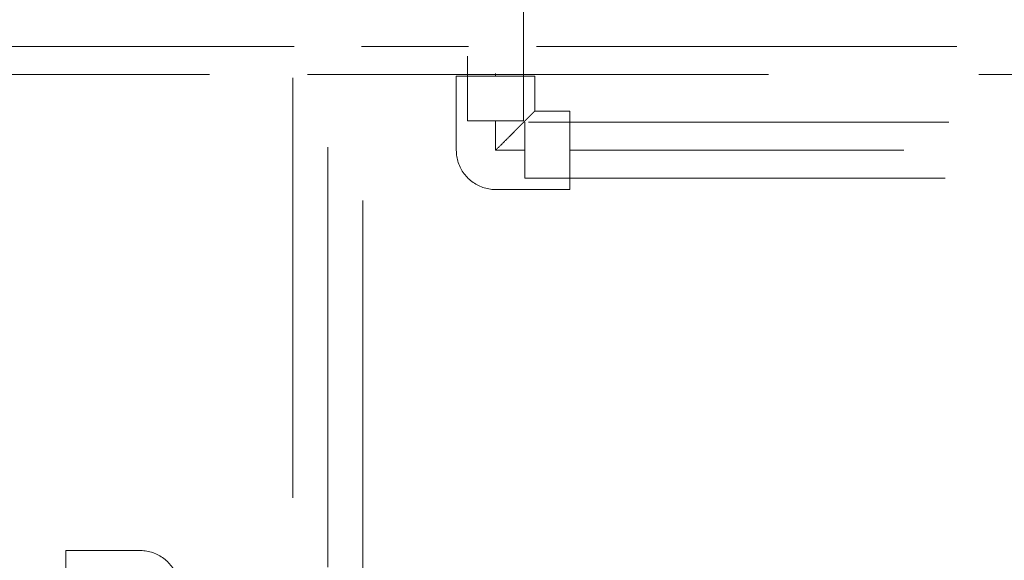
# Model space of a CAD drawing. Header units: millimetres. Extents: x -7237 to 20224, y 4737 to 43478.
# Tile 30 of 88: x 9260 to 9612, y 41919 to 42112. Entities that reach past the tile are written whole.
import ezdxf

# ---------------------------------------------------------------- set-up
doc = ezdxf.new("R2010")
doc.units = ezdxf.units.MM
doc.linetypes.add('ADSK_Скрыто', pattern=[300, 150, -150])
doc.linetypes.add('ADSK_Штриховая_ш3 п1_5', pattern=[225, 150, -75])
doc.layers.add('A-DETL-____-HDLN', color=90, linetype='ADSK_Скрыто', lineweight=9)
doc.layers.add('A-DETL-____-MBND', color=5, linetype='ADSK_Штриховая_ш3 п1_5', lineweight=20)

# ---------------------------------------------------------------- blocks, each defined once
blk = doc.blocks.new('ADSK_Полипропилен_Отвод - Универсальный-V10-В_Этаж 02_Водопровод')
at = {"layer": 'A-DETL-____-MBND', "color": 150}
for p, q in [((-14, 26.5), (-14, 14)), ((14, 26.5), (-14, 26.5)), ((14, 0), (14, 26.5)), ((-14, 14), (-26.5, 14)), ((-26.5, 14), (-26.5, -14)), ((-26.5, -14), (0, -14))]:
    blk.add_line(p, q, dxfattribs=at)
at = {"layer": 'A-DETL-____-MBND', "color": 150, "flags": 128}
blk.add_lwpolyline([(0, -14), (0.56, -13.99), (1.12, -13.96), (1.68, -13.9), (2.23, -13.82), (2.78, -13.72), (3.33, -13.6), (3.87, -13.45), (4.4, -13.29), (4.93, -13.1), (5.45, -12.89), (5.96, -12.67), (6.46, -12.42), (6.96, -12.15), (7.44, -11.86), (7.9, -11.55), (8.36, -11.23), (8.8, -10.89), (9.23, -10.53), (9.64, -10.15), (10.04, -9.75), (10.43, -9.34), (10.79, -8.92), (11.14, -8.48), (11.47, -8.03), (11.78, -7.56), (12.07, -7.09), (12.35, -6.6), (12.6, -6.1), (12.84, -5.59), (13.05, -5.07), (13.24, -4.55), (13.41, -4.01), (13.56, -3.47), (13.69, -2.93), (13.8, -2.38), (13.88, -1.83), (13.94, -1.27), (13.98, -0.71), (14, -0.15), (14, 0)], dxfattribs=at)
at = {"layer": 'A-DETL-____-MBND', "color": 150}
blk.add_open_spline([(0, 0), (-0.9, 0.89), (-2.69, 2.7), (-4.9, 4.9), (-6.4, 6.4), (-7.24, 7.23), (-7.85, 7.85), (-8.45, 8.45), (-9.04, 9.04), (-9.62, 9.61), (-10.16, 10.16), (-10.69, 10.7), (-11.2, 11.2), (-11.69, 11.68), (-12.12, 12.12), (-12.53, 12.54), (-12.9, 12.91), (-13.23, 13.23), (-13.5, 13.5), (-13.71, 13.72), (-13.92, 13.93), (-13.99, 14), (-14, 14)], degree=3, knots=[0, 0, 0, 0, 0.142857, 0.285714, 0.357143, 0.392857, 0.428571, 0.464286, 0.5, 0.535714, 0.571429, 0.607143, 0.642857, 0.678571, 0.714286, 0.75, 0.785714, 0.821429, 0.857143, 0.892857, 0.928571, 1, 1, 1, 1], dxfattribs=at)
blk = doc.blocks.new('ADSK_Полипропилен_Отвод - Универсальный-V13-В_Этаж 02_Водопровод')
at = {"layer": 'A-DETL-____-MBND', "color": 220}
for p, q in [((-14, 26.5), (-14, 14)), ((14, 26.5), (-14, 26.5)), ((14, 0), (14, 26.5)), ((-14, 14), (-26.5, 14)), ((-26.5, 14), (-26.5, -14)), ((-26.5, -14), (0, -14))]:
    blk.add_line(p, q, dxfattribs=at)
at = {"layer": 'A-DETL-____-MBND', "color": 220, "flags": 128}
blk.add_lwpolyline([(0, -14), (0.56, -13.99), (1.12, -13.96), (1.68, -13.9), (2.23, -13.82), (2.78, -13.72), (3.33, -13.6), (3.87, -13.45), (4.4, -13.29), (4.93, -13.1), (5.45, -12.89), (5.96, -12.67), (6.46, -12.42), (6.96, -12.15), (7.44, -11.86), (7.9, -11.55), (8.36, -11.23), (8.8, -10.89), (9.23, -10.53), (9.64, -10.15), (10.04, -9.75), (10.43, -9.34), (10.79, -8.92), (11.14, -8.48), (11.47, -8.03), (11.78, -7.56), (12.07, -7.09), (12.35, -6.6), (12.6, -6.1), (12.84, -5.59), (13.05, -5.07), (13.24, -4.55), (13.41, -4.01), (13.56, -3.47), (13.69, -2.93), (13.8, -2.38), (13.88, -1.83), (13.94, -1.27), (13.98, -0.71), (14, -0.15), (14, 0)], dxfattribs=at)
at = {"layer": 'A-DETL-____-MBND', "color": 220}
blk.add_open_spline([(0, 0), (-0.9, 0.89), (-2.69, 2.7), (-4.9, 4.9), (-6.4, 6.4), (-7.24, 7.23), (-7.85, 7.85), (-8.45, 8.45), (-9.04, 9.04), (-9.62, 9.61), (-10.16, 10.16), (-10.69, 10.7), (-11.2, 11.2), (-11.69, 11.68), (-12.12, 12.12), (-12.53, 12.54), (-12.9, 12.91), (-13.23, 13.23), (-13.5, 13.5), (-13.71, 13.72), (-13.92, 13.93), (-13.99, 14), (-14, 14)], degree=3, knots=[0, 0, 0, 0, 0.142857, 0.285714, 0.357143, 0.392857, 0.428571, 0.464286, 0.5, 0.535714, 0.571429, 0.607143, 0.642857, 0.678571, 0.714286, 0.75, 0.785714, 0.821429, 0.857143, 0.892857, 0.928571, 1, 1, 1, 1], dxfattribs=at)

msp = doc.modelspace()

# ---------------------------------------------------------------- linework, layer by layer
at = {"layer": 'A-DETL-____-HDLN', "color": 210}
msp.add_line((9362.98, 42092.05), (9377.53, 42092.05), dxfattribs=at)
at = {"layer": 'A-DETL-____-HDLN', "color": 140}
for p, q in [((9420.09, 42075.46), (9440.09, 42075.46)), ((9440.59, 42074.96), (9440.59, 42054.96))]:
    msp.add_line(p, q, dxfattribs=at)
at = {"layer": 'A-DETL-____-MBND', "color": 150}
for p, q in [((9420.09, 42323.56), (9420.09, 42075.46)), ((9440.09, 42075.46), (9440.09, 42323.56)), ((9357.76, 42315.88), (9357.76, 35824.53)), ((9382.76, 35822), (9382.76, 42315.88)), ((9370.26, 35841.03), (9370.26, 42092.39)), ((9430.09, 42092.39), (9430.09, 42091.46)), ((9430.09, 42075.46), (9430.09, 42064.96)), ((10041.86, 42074.96), (9440.59, 42074.96)), ((9430.09, 42064.96), (9440.59, 42064.96)), ((10025.86, 42064.96), (9456.59, 42064.96)), ((9440.59, 42054.96), (10041.86, 42054.96))]:
    msp.add_line(p, q, dxfattribs=at)
at = {"layer": 'A-DETL-____-MBND', "color": 220}
for p, q in [((9358.18, 42102.05), (9234.92, 42102.05)), ((9420.43, 42102.05), (9382.29, 42102.05)), ((10044.76, 42102.05), (9439.75, 42102.05)), ((9177.94, 42092.05), (9362.93, 42092.05)), ((9377.58, 42092.05), (10192.81, 42092.05))]:
    msp.add_line(p, q, dxfattribs=at)

# ---------------------------------------------------------------- block references
at = {"layer": 'A-DETL-____-MBND', "color": 150, "rotation": 270}
msp.add_blockref('ADSK_Полипропилен_Отвод - Универсальный-V10-В_Этаж 02_Водопровод', (9430.09, 42064.96), dxfattribs=at)
at = {"layer": 'A-DETL-____-MBND', "color": 220, "rotation": 90}
msp.add_blockref('ADSK_Полипропилен_Отвод - Универсальный-V13-В_Этаж 02_Водопровод', (9303.21, 41908.03), dxfattribs=at)

doc.saveas('drawing.dxf')
